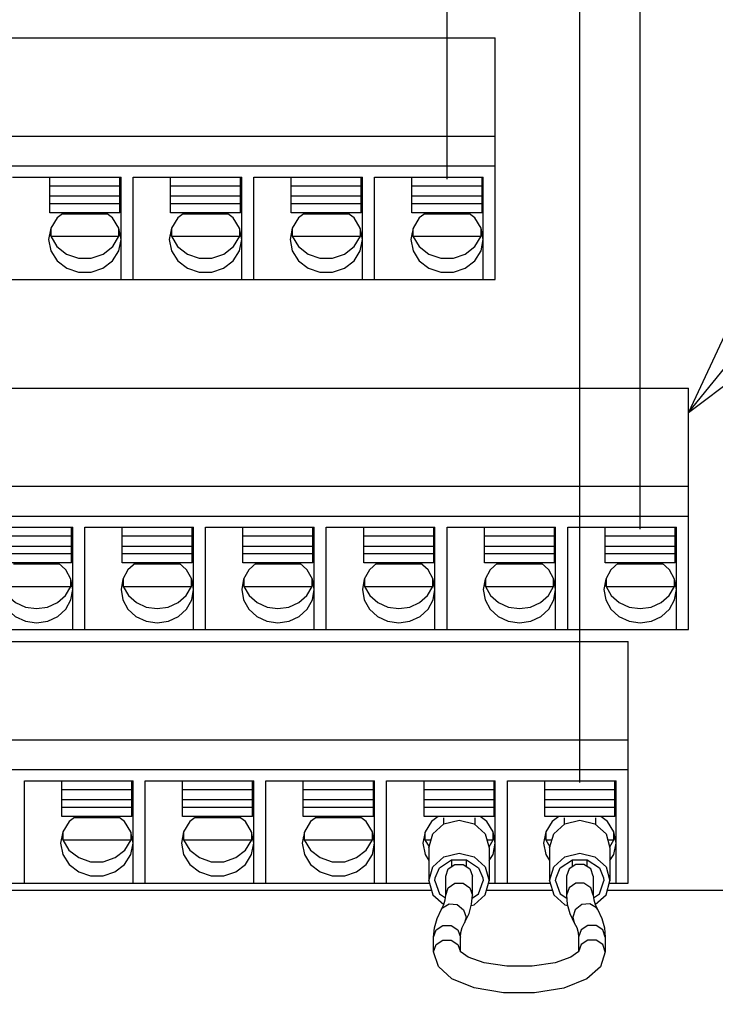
# Model space of a CAD drawing. Extents: x 28 to 410, y 36 to 287.
# Tile 34 of 40: x 283 to 294, y 170 to 187. Entities that reach past the tile are written whole.
import ezdxf

# ---------------------------------------------------------------- set-up
doc = ezdxf.new("R2010")
doc.units = 0
doc.header["$LTSCALE"] = 23.1
doc.layers.get('0').update_dxf_attribs({"linetype": 'CONTINUOUS'})
doc.layers.add('ALL_DIM', color=7, linetype='CONTINUOUS')
doc.layers.add('ALL_NOTE', color=7, linetype='CONTINUOUS')
doc.dimstyles.get("Standard").update_dxf_attribs({"dimtxt": 2.5, "dimasz": 2.5, "dimexe": 1.25, "dimexo": 0.625, "dimtad": 1, "dimcen": 2.5, "dimazin": 3, "dimtfac": 1, "dimtmove": 0, "dimatfit": 3})

# ---------------------------------------------------------------- blocks, each defined once
blk = doc.blocks.new('_OPEN')
at = {"color": 0, "linetype": 'BYBLOCK'}
for p, q in [((0, 0), (-1, 0.25)), ((-1, -0.25), (0, 0)), ((-1, 0), (0, 0))]:
    blk.add_line(p, q, dxfattribs=at)
blk = doc.blocks.new('*D37')
at = {"layer": 'ALL_DIM', "color": 2, "linetype": 'CONTINUOUS'}
for p, q in [((272.028, 174.118), (272.028, 204.198)), ((292.028, 174.118), (292.028, 204.198)), ((272.028, 203.198), (282.028, 203.198)), ((292.028, 203.198), (282.028, 203.198))]:
    blk.add_line(p, q, dxfattribs=at)
at = {"layer": 'ALL_DIM', "color": 2, "linetype": 'CONTINUOUS', "xscale": 2, "yscale": 2, "zscale": 2, "rotation": 180}
blk.add_blockref('_OPEN', (272.028, 203.198), dxfattribs=at)
at = {"layer": 'ALL_DIM', "color": 2, "linetype": 'CONTINUOUS', "xscale": 2, "yscale": 2, "zscale": 2}
blk.add_blockref('_OPEN', (292.028, 203.198), dxfattribs=at)
blk = doc.blocks.new('*D38')
at = {"layer": 'ALL_DIM', "color": 2, "linetype": 'CONTINUOUS'}
for p, q in [((271.028, 204.408), (271.028, 210.746)), ((293.028, 178.318), (293.028, 210.746)), ((271.028, 209.746), (282.028, 209.746)), ((293.028, 209.746), (282.028, 209.746)), ((271.028, 178.318), (271.028, 202.017))]:
    blk.add_line(p, q, dxfattribs=at)
at = {"layer": 'ALL_DIM', "color": 2, "linetype": 'CONTINUOUS', "xscale": 2, "yscale": 2, "zscale": 2, "rotation": 180}
blk.add_blockref('_OPEN', (271.028, 209.746), dxfattribs=at)
at = {"layer": 'ALL_DIM', "color": 2, "linetype": 'CONTINUOUS', "xscale": 2, "yscale": 2, "zscale": 2}
blk.add_blockref('_OPEN', (293.028, 209.746), dxfattribs=at)
blk = doc.blocks.new('*D39')
at = {"layer": 'ALL_DIM', "color": 2, "linetype": 'CONTINUOUS'}
for p, q in [((269.828, 210.855), (269.828, 217.226)), ((289.828, 184.118), (289.828, 217.226)), ((269.828, 216.226), (279.828, 216.226)), ((289.828, 216.226), (279.828, 216.226)), ((269.828, 184.118), (269.828, 208.293))]:
    blk.add_line(p, q, dxfattribs=at)
at = {"layer": 'ALL_DIM', "color": 2, "linetype": 'CONTINUOUS', "xscale": 2, "yscale": 2, "zscale": 2, "rotation": 180}
blk.add_blockref('_OPEN', (269.828, 216.226), dxfattribs=at)
at = {"layer": 'ALL_DIM', "color": 2, "linetype": 'CONTINUOUS', "xscale": 2, "yscale": 2, "zscale": 2}
blk.add_blockref('_OPEN', (289.828, 216.226), dxfattribs=at)
blk = doc.blocks.new('*D41')
at = {"layer": 'ALL_DIM', "color": 2, "linetype": 'CONTINUOUS'}
for p, q in [((298.7, 223.781), (298.7, 229.904)), ((302.7, 178.182), (302.7, 229.904)), ((298.7, 228.904), (293.7, 228.904)), ((293.7, 228.904), (300.7, 228.904)), ((322.959, 228.904), (300.7, 228.904)), ((302.7, 228.904), (322.959, 228.904)), ((298.7, 178.182), (298.7, 221.8))]:
    blk.add_line(p, q, dxfattribs=at)
at = {"layer": 'ALL_DIM', "color": 2, "linetype": 'CONTINUOUS', "xscale": 2, "yscale": 2, "zscale": 2}
blk.add_blockref('_OPEN', (298.7, 228.904), dxfattribs=at)
at = {"layer": 'ALL_DIM', "color": 2, "linetype": 'CONTINUOUS', "xscale": 2, "yscale": 2, "zscale": 2, "rotation": 180}
blk.add_blockref('_OPEN', (302.7, 228.904), dxfattribs=at)
blk = doc.blocks.new('*D42')
at = {"layer": 'ALL_DIM', "color": 2, "linetype": 'CONTINUOUS'}
for p, q in [((228.528, 116.135), (228.528, 223.673)), ((299.716, 174.118), (299.716, 223.673)), ((228.528, 222.673), (264.122, 222.673)), ((299.716, 222.673), (264.122, 222.673))]:
    blk.add_line(p, q, dxfattribs=at)
at = {"layer": 'ALL_DIM', "color": 2, "linetype": 'CONTINUOUS', "xscale": 2, "yscale": 2, "zscale": 2, "rotation": 180}
blk.add_blockref('_OPEN', (228.528, 222.673), dxfattribs=at)
at = {"layer": 'ALL_DIM', "color": 2, "linetype": 'CONTINUOUS', "xscale": 2, "yscale": 2, "zscale": 2}
blk.add_blockref('_OPEN', (299.716, 222.673), dxfattribs=at)
blk = doc.blocks.new('*D43')
at = {"layer": 'ALL_DIM', "color": 2, "linetype": 'CONTINUOUS'}
for p, q in [((228.528, 116.135), (228.528, 229.904)), ((298.7, 223.815), (298.7, 229.904)), ((228.528, 228.904), (263.614, 228.904)), ((298.7, 228.904), (263.614, 228.904)), ((298.7, 178.182), (298.7, 221.698))]:
    blk.add_line(p, q, dxfattribs=at)
at = {"layer": 'ALL_DIM', "color": 2, "linetype": 'CONTINUOUS', "xscale": 2, "yscale": 2, "zscale": 2, "rotation": 180}
blk.add_blockref('_OPEN', (228.528, 228.904), dxfattribs=at)
at = {"layer": 'ALL_DIM', "color": 2, "linetype": 'CONTINUOUS', "xscale": 2, "yscale": 2, "zscale": 2}
blk.add_blockref('_OPEN', (298.7, 228.904), dxfattribs=at)

msp = doc.modelspace()

# ---------------------------------------------------------------- linework, layer by layer
at = {"color": 7, "linetype": 'CONTINUOUS'}
for p, q in [((269.028, 186.455), (290.628, 186.455)), ((290.628, 182.455), (290.628, 186.455)), ((269.028, 184.829), (290.628, 184.829)), ((269.028, 184.335), (290.628, 184.335)), ((282.628, 184.151), (284.428, 184.151)), ((283.248, 183.559), (283.248, 184.148)), ((284.408, 184.001), (283.248, 184.001)), ((284.408, 183.559), (284.408, 184.148)), ((284.428, 182.455), (284.428, 184.151)), ((284.628, 182.455), (284.628, 184.151)), ((284.628, 184.151), (286.428, 184.151)), ((285.248, 183.559), (285.248, 184.148)), ((286.408, 184.001), (285.248, 184.001)), ((286.408, 183.559), (286.408, 184.148)), ((286.428, 182.455), (286.428, 184.151)), ((286.628, 182.455), (286.628, 184.151)), ((286.628, 184.151), (288.428, 184.151)), ((287.248, 183.559), (287.248, 184.148)), ((288.408, 184.001), (287.248, 184.001)), ((288.408, 183.559), (288.408, 184.148)), ((288.428, 182.455), (288.428, 184.151)), ((288.628, 182.455), (288.628, 184.151)), ((288.628, 184.151), (290.428, 184.151)), ((289.248, 183.559), (289.248, 184.148)), ((290.408, 184.001), (289.248, 184.001)), ((290.408, 183.559), (290.408, 184.148)), ((290.428, 182.455), (290.428, 184.151)), ((284.408, 183.832), (283.248, 183.832)), ((284.408, 183.707), (283.248, 183.707)), ((286.408, 183.832), (285.248, 183.832)), ((286.408, 183.707), (285.248, 183.707)), ((288.408, 183.832), (287.248, 183.832)), ((288.408, 183.707), (287.248, 183.707)), ((290.408, 183.832), (289.248, 183.832)), ((290.408, 183.707), (289.248, 183.707)), ((284.408, 183.559), (283.248, 183.559)), ((284.205, 183.537), (283.452, 183.537)), ((286.408, 183.559), (285.248, 183.559)), ((286.205, 183.537), (285.452, 183.537)), ((288.408, 183.559), (287.248, 183.559)), ((288.205, 183.537), (287.452, 183.537)), ((290.408, 183.559), (289.248, 183.559)), ((290.205, 183.537), (289.452, 183.537)), ((283.248, 183.22), (283.263, 183.169)), ((283.263, 183.297), (283.263, 183.169)), ((284.394, 183.169), (284.394, 183.297)), ((284.394, 183.169), (284.409, 183.22)), ((285.248, 183.22), (285.263, 183.169)), ((285.263, 183.297), (285.263, 183.169)), ((286.394, 183.169), (286.394, 183.297)), ((286.394, 183.169), (286.409, 183.22)), ((287.248, 183.22), (287.263, 183.169)), ((287.263, 183.297), (287.263, 183.169)), ((288.394, 183.169), (288.394, 183.297)), ((288.394, 183.169), (288.409, 183.22)), ((289.248, 183.22), (289.263, 183.169)), ((289.263, 183.297), (289.263, 183.169)), ((290.394, 183.169), (290.394, 183.297)), ((290.394, 183.169), (290.409, 183.22)), ((283.263, 183.169), (284.394, 183.169)), ((284.291, 183.001), (284.394, 183.169)), ((285.263, 183.169), (286.394, 183.169)), ((286.291, 183.001), (286.394, 183.169)), ((287.263, 183.169), (288.394, 183.169)), ((288.291, 183.001), (288.394, 183.169)), ((289.263, 183.169), (290.394, 183.169)), ((290.291, 183.001), (290.394, 183.169)), ((276.328, 182.455), (290.628, 182.455)), ((274.184, 180.655), (293.828, 180.655)), ((293.828, 176.655), (293.828, 180.655)), ((270.228, 179.029), (293.828, 179.029)), ((270.228, 178.535), (293.828, 178.535)), ((281.828, 178.351), (283.628, 178.351)), ((283.608, 177.759), (283.608, 178.348)), ((283.628, 176.655), (283.628, 178.351)), ((283.828, 176.655), (283.828, 178.351)), ((283.828, 178.351), (285.628, 178.351)), ((284.448, 177.759), (284.448, 178.348)), ((285.608, 177.759), (285.608, 178.348)), ((285.628, 176.655), (285.628, 178.351)), ((285.828, 176.655), (285.828, 178.351)), ((285.828, 178.351), (287.628, 178.351)), ((286.448, 177.759), (286.448, 178.348)), ((287.608, 177.759), (287.608, 178.348)), ((287.628, 176.655), (287.628, 178.351)), ((287.828, 176.655), (287.828, 178.351)), ((287.828, 178.351), (289.628, 178.351)), ((288.448, 177.759), (288.448, 178.348)), ((289.608, 177.759), (289.608, 178.348)), ((289.628, 176.655), (289.628, 178.351)), ((289.828, 176.655), (289.828, 178.351)), ((289.828, 178.351), (291.628, 178.351)), ((290.448, 177.759), (290.448, 178.348)), ((291.608, 177.759), (291.608, 178.348)), ((291.628, 176.655), (291.628, 178.351)), ((291.828, 176.655), (291.828, 178.351)), ((291.828, 178.351), (293.628, 178.351)), ((292.448, 177.759), (292.448, 178.348)), ((293.608, 177.759), (293.608, 178.348)), ((293.628, 176.655), (293.628, 178.351)), ((283.608, 178.201), (282.448, 178.201)), ((285.608, 178.201), (284.448, 178.201)), ((287.608, 178.201), (286.448, 178.201)), ((289.608, 178.201), (288.448, 178.201)), ((291.608, 178.201), (290.448, 178.201)), ((293.608, 178.201), (292.448, 178.201)), ((283.608, 178.032), (282.448, 178.032)), ((285.608, 178.032), (284.448, 178.032)), ((287.608, 178.032), (286.448, 178.032)), ((289.608, 178.032), (288.448, 178.032)), ((291.608, 178.032), (290.448, 178.032)), ((293.608, 178.032), (292.448, 178.032)), ((283.608, 177.907), (282.448, 177.907)), ((285.608, 177.907), (284.448, 177.907)), ((287.608, 177.907), (286.448, 177.907)), ((289.608, 177.907), (288.448, 177.907)), ((291.608, 177.907), (290.448, 177.907)), ((293.608, 177.907), (292.448, 177.907)), ((283.608, 177.759), (282.448, 177.759)), ((283.411, 177.737), (282.646, 177.737)), ((285.608, 177.759), (284.448, 177.759)), ((285.411, 177.737), (284.646, 177.737)), ((287.608, 177.759), (286.448, 177.759)), ((287.411, 177.737), (286.646, 177.737)), ((289.608, 177.759), (288.448, 177.759)), ((289.411, 177.737), (288.646, 177.737)), ((291.608, 177.759), (290.448, 177.759)), ((291.411, 177.737), (290.646, 177.737)), ((293.608, 177.759), (292.448, 177.759)), ((293.411, 177.737), (292.646, 177.737)), ((283.594, 177.369), (283.594, 177.497)), ((284.463, 177.497), (284.463, 177.369)), ((285.594, 177.369), (285.594, 177.497)), ((286.463, 177.497), (286.463, 177.369)), ((287.594, 177.369), (287.594, 177.497)), ((288.463, 177.497), (288.463, 177.369)), ((289.594, 177.369), (289.594, 177.497)), ((290.463, 177.497), (290.463, 177.369)), ((291.594, 177.369), (291.594, 177.497)), ((292.463, 177.497), (292.463, 177.369)), ((293.594, 177.369), (293.594, 177.497)), ((282.463, 177.369), (283.594, 177.369)), ((283.507, 177.219), (283.594, 177.369)), ((283.594, 177.369), (283.61, 177.425)), ((284.447, 177.425), (284.463, 177.369)), ((284.463, 177.369), (285.594, 177.369)), ((285.507, 177.219), (285.594, 177.369)), ((285.594, 177.369), (285.61, 177.425)), ((286.447, 177.425), (286.463, 177.369)), ((286.463, 177.369), (287.594, 177.369)), ((287.507, 177.219), (287.594, 177.369)), ((287.594, 177.369), (287.61, 177.425)), ((288.447, 177.425), (288.463, 177.369)), ((288.463, 177.369), (289.594, 177.369)), ((289.507, 177.219), (289.594, 177.369)), ((289.594, 177.369), (289.61, 177.425)), ((290.447, 177.425), (290.463, 177.369)), ((290.463, 177.369), (291.594, 177.369)), ((291.507, 177.219), (291.594, 177.369)), ((291.594, 177.369), (291.61, 177.425)), ((292.447, 177.425), (292.463, 177.369)), ((292.463, 177.369), (293.594, 177.369)), ((293.507, 177.219), (293.594, 177.369)), ((293.594, 177.369), (293.61, 177.425)), ((270.228, 176.655), (293.828, 176.655)), ((271.228, 176.455), (292.828, 176.455)), ((292.828, 172.455), (292.828, 176.455)), ((271.228, 174.829), (292.828, 174.829)), ((271.228, 174.335), (292.828, 174.335)), ((282.828, 172.455), (282.828, 174.151)), ((282.828, 174.151), (284.628, 174.151)), ((283.448, 173.559), (283.448, 174.148)), ((284.608, 173.559), (284.608, 174.148)), ((284.628, 172.455), (284.628, 174.151)), ((284.828, 172.455), (284.828, 174.151)), ((284.828, 174.151), (286.628, 174.151)), ((285.448, 173.559), (285.448, 174.148)), ((286.608, 173.559), (286.608, 174.148)), ((286.628, 172.455), (286.628, 174.151)), ((286.828, 172.455), (286.828, 174.151)), ((286.828, 174.151), (288.628, 174.151)), ((287.448, 173.559), (287.448, 174.148)), ((288.608, 173.559), (288.608, 174.148)), ((288.628, 172.455), (288.628, 174.151)), ((288.828, 172.455), (288.828, 174.151)), ((288.828, 174.151), (290.628, 174.151)), ((289.448, 173.559), (289.448, 174.148)), ((290.608, 173.559), (290.608, 174.148)), ((290.628, 172.455), (290.628, 174.151)), ((290.828, 172.455), (290.828, 174.151)), ((290.828, 174.151), (292.628, 174.151)), ((291.448, 173.559), (291.448, 174.148)), ((292.608, 173.559), (292.608, 174.148)), ((292.628, 172.455), (292.628, 174.151)), ((284.608, 174.001), (283.448, 174.001)), ((286.608, 174.001), (285.448, 174.001)), ((288.608, 174.001), (287.448, 174.001)), ((290.608, 174.001), (289.448, 174.001)), ((292.608, 174.001), (291.448, 174.001)), ((284.608, 173.832), (283.448, 173.832)), ((286.608, 173.832), (285.448, 173.832)), ((288.608, 173.832), (287.448, 173.832)), ((290.608, 173.832), (289.448, 173.832)), ((292.608, 173.832), (291.448, 173.832)), ((284.608, 173.707), (283.448, 173.707)), ((284.608, 173.559), (283.448, 173.559)), ((286.608, 173.707), (285.448, 173.707)), ((286.608, 173.559), (285.448, 173.559)), ((288.608, 173.707), (287.448, 173.707)), ((288.608, 173.559), (287.448, 173.559)), ((290.608, 173.707), (289.448, 173.707)), ((290.608, 173.559), (289.448, 173.559)), ((292.608, 173.707), (291.448, 173.707)), ((292.608, 173.559), (291.448, 173.559)), ((284.405, 173.537), (283.652, 173.537)), ((286.405, 173.537), (285.652, 173.537)), ((288.405, 173.537), (287.652, 173.537)), ((289.768, 173.537), (289.768, 173.429)), ((290.288, 173.537), (290.288, 173.429)), ((291.768, 173.537), (291.768, 173.429)), ((292.288, 173.537), (292.288, 173.429)), ((283.463, 173.297), (283.463, 173.169)), ((284.594, 173.169), (284.594, 173.297)), ((285.463, 173.297), (285.463, 173.169)), ((286.594, 173.169), (286.594, 173.297)), ((287.463, 173.297), (287.463, 173.169)), ((288.594, 173.169), (288.594, 173.297)), ((289.463, 173.297), (289.463, 173.169)), ((290.594, 173.169), (290.594, 173.297)), ((291.463, 173.297), (291.463, 173.169)), ((292.594, 173.169), (292.594, 173.297)), ((283.448, 173.22), (283.463, 173.169)), ((283.463, 173.169), (284.594, 173.169)), ((284.491, 173.001), (284.594, 173.169)), ((284.594, 173.169), (284.609, 173.22)), ((285.448, 173.22), (285.463, 173.169)), ((285.463, 173.169), (286.594, 173.169)), ((286.491, 173.001), (286.594, 173.169)), ((286.594, 173.169), (286.609, 173.22)), ((287.448, 173.22), (287.463, 173.169)), ((287.463, 173.169), (288.594, 173.169)), ((288.491, 173.001), (288.594, 173.169)), ((288.594, 173.169), (288.609, 173.22)), ((289.448, 173.22), (289.463, 173.169)), ((289.463, 173.169), (289.566, 173.169)), ((289.463, 173.169), (289.533, 173.055)), ((290.491, 173.169), (290.594, 173.169)), ((290.524, 173.055), (290.594, 173.169)), ((290.594, 173.169), (290.609, 173.22)), ((291.448, 173.22), (291.463, 173.169)), ((291.463, 173.169), (291.566, 173.169)), ((291.463, 173.169), (291.533, 173.055)), ((292.491, 173.169), (292.594, 173.169)), ((292.524, 173.055), (292.594, 173.169)), ((292.594, 173.169), (292.609, 173.22)), ((289.528, 173.039), (289.528, 172.491)), ((290.528, 173.039), (290.528, 172.491)), ((291.528, 173.039), (291.528, 172.491)), ((292.528, 173.039), (292.528, 172.491)), ((289.898, 172.836), (289.906, 172.83)), ((289.906, 172.728), (289.906, 172.841)), ((290.15, 172.728), (290.15, 172.841)), ((290.15, 172.83), (290.159, 172.836)), ((291.898, 172.836), (291.906, 172.83)), ((291.906, 172.728), (291.906, 172.841)), ((292.15, 172.728), (292.15, 172.841)), ((292.15, 172.83), (292.159, 172.836)), ((271.228, 172.455), (289.528, 172.455)), ((289.628, 172.491), (289.634, 172.54)), ((289.628, 172.491), (289.705, 172.275)), ((289.806, 172.256), (289.806, 172.569)), ((290.25, 172.256), (290.25, 172.569)), ((290.423, 172.54), (290.428, 172.491)), ((290.528, 172.455), (291.528, 172.455)), ((291.628, 172.491), (291.634, 172.54)), ((291.628, 172.491), (291.705, 172.275)), ((291.806, 172.569), (291.806, 172.256)), ((292.25, 172.569), (292.25, 172.256)), ((292.423, 172.54), (292.428, 172.491)), ((292.528, 172.455), (292.828, 172.455)), ((267.728, 172.335), (289.574, 172.335)), ((289.705, 172.275), (289.802, 172.21)), ((290.483, 172.335), (291.574, 172.335)), ((291.705, 172.275), (291.811, 172.204)), ((292.483, 172.335), (295.528, 172.335)), ((291.863, 171.95), (291.937, 171.797)), ((290.145, 171.889), (290.12, 171.797)), ((291.912, 171.889), (291.937, 171.797)), ((289.606, 171.317), (289.606, 171.56)), ((290.05, 171.317), (290.05, 171.56)), ((292.006, 171.56), (292.006, 171.317)), ((292.45, 171.56), (292.45, 171.317))]:
    msp.add_line(p, q, dxfattribs=at)
for points in [[(283.481, 183.559), (283.369, 183.473), (283.265, 183.306), (283.228, 183.118)], [(284.428, 183.118), (284.392, 183.306), (284.288, 183.473), (284.176, 183.559)], [(285.481, 183.559), (285.369, 183.473), (285.265, 183.306), (285.228, 183.118)], [(286.428, 183.118), (286.392, 183.306), (286.288, 183.473), (286.176, 183.559)], [(287.481, 183.559), (287.369, 183.473), (287.265, 183.306), (287.228, 183.118)], [(288.428, 183.118), (288.392, 183.306), (288.288, 183.473), (288.176, 183.559)], [(289.481, 183.559), (289.369, 183.473), (289.265, 183.306), (289.228, 183.118)], [(290.428, 183.118), (290.392, 183.306), (290.288, 183.473), (290.176, 183.559)], [(283.228, 183.118), (283.265, 182.929), (283.369, 182.763), (283.528, 182.64), (283.724, 182.574), (283.933, 182.574), (284.128, 182.64), (284.288, 182.763), (284.392, 182.929), (284.428, 183.118)], [(283.263, 183.169), (283.366, 183.001), (283.527, 182.876), (283.724, 182.809), (283.933, 182.809), (284.13, 182.876), (284.291, 183.001)], [(285.228, 183.118), (285.265, 182.929), (285.369, 182.763), (285.528, 182.64), (285.724, 182.574), (285.933, 182.574), (286.128, 182.64), (286.288, 182.763), (286.392, 182.929), (286.428, 183.118)], [(285.263, 183.169), (285.366, 183.001), (285.527, 182.876), (285.724, 182.809), (285.933, 182.809), (286.13, 182.876), (286.291, 183.001)], [(287.228, 183.118), (287.265, 182.929), (287.369, 182.763), (287.528, 182.64), (287.724, 182.574), (287.933, 182.574), (288.128, 182.64), (288.288, 182.763), (288.392, 182.929), (288.428, 183.118)], [(287.263, 183.169), (287.366, 183.001), (287.527, 182.876), (287.724, 182.809), (287.933, 182.809), (288.13, 182.876), (288.291, 183.001)], [(289.228, 183.118), (289.265, 182.929), (289.369, 182.763), (289.528, 182.64), (289.724, 182.574), (289.933, 182.574), (290.128, 182.64), (290.288, 182.763), (290.392, 182.929), (290.428, 183.118)], [(289.263, 183.169), (289.366, 183.001), (289.527, 182.876), (289.724, 182.809), (289.933, 182.809), (290.13, 182.876), (290.291, 183.001)], [(283.628, 177.318), (283.599, 177.488), (283.514, 177.642), (283.386, 177.759)], [(284.671, 177.759), (284.543, 177.642), (284.458, 177.488), (284.428, 177.318)], [(285.628, 177.318), (285.599, 177.488), (285.514, 177.642), (285.386, 177.759)], [(286.671, 177.759), (286.543, 177.642), (286.458, 177.488), (286.428, 177.318)], [(287.628, 177.318), (287.599, 177.488), (287.514, 177.642), (287.386, 177.759)], [(288.671, 177.759), (288.543, 177.642), (288.458, 177.488), (288.428, 177.318)], [(289.628, 177.318), (289.599, 177.488), (289.514, 177.642), (289.386, 177.759)], [(290.671, 177.759), (290.543, 177.642), (290.458, 177.488), (290.428, 177.318)], [(291.628, 177.318), (291.599, 177.488), (291.514, 177.642), (291.386, 177.759)], [(292.671, 177.759), (292.543, 177.642), (292.458, 177.488), (292.428, 177.318)], [(293.628, 177.318), (293.599, 177.488), (293.514, 177.642), (293.386, 177.759)], [(282.428, 177.318), (282.458, 177.147), (282.543, 176.993), (282.676, 176.871), (282.843, 176.793), (283.028, 176.766), (283.214, 176.793), (283.381, 176.871), (283.514, 176.993), (283.599, 177.147), (283.628, 177.318)], [(282.463, 177.369), (282.55, 177.219), (282.682, 177.102), (282.847, 177.026), (283.028, 177.001), (283.21, 177.026), (283.375, 177.102), (283.507, 177.219)], [(284.428, 177.318), (284.458, 177.147), (284.543, 176.993), (284.676, 176.871), (284.843, 176.793), (285.028, 176.766), (285.214, 176.793), (285.381, 176.871), (285.514, 176.993), (285.599, 177.147), (285.628, 177.318)], [(284.463, 177.369), (284.55, 177.219), (284.682, 177.102), (284.847, 177.026), (285.028, 177.001), (285.21, 177.026), (285.375, 177.102), (285.507, 177.219)], [(286.428, 177.318), (286.458, 177.147), (286.543, 176.993), (286.676, 176.871), (286.843, 176.793), (287.028, 176.766), (287.214, 176.793), (287.381, 176.871), (287.514, 176.993), (287.599, 177.147), (287.628, 177.318)], [(286.463, 177.369), (286.55, 177.219), (286.682, 177.102), (286.847, 177.026), (287.028, 177.001), (287.21, 177.026), (287.375, 177.102), (287.507, 177.219)], [(288.428, 177.318), (288.458, 177.147), (288.543, 176.993), (288.676, 176.871), (288.843, 176.793), (289.028, 176.766), (289.214, 176.793), (289.381, 176.871), (289.514, 176.993), (289.599, 177.147), (289.628, 177.318)], [(288.463, 177.369), (288.55, 177.219), (288.682, 177.102), (288.847, 177.026), (289.028, 177.001), (289.21, 177.026), (289.375, 177.102), (289.507, 177.219)], [(290.428, 177.318), (290.458, 177.147), (290.543, 176.993), (290.676, 176.871), (290.843, 176.793), (291.028, 176.766), (291.214, 176.793), (291.381, 176.871), (291.514, 176.993), (291.599, 177.147), (291.628, 177.318)], [(290.463, 177.369), (290.55, 177.219), (290.682, 177.102), (290.847, 177.026), (291.028, 177.001), (291.21, 177.026), (291.375, 177.102), (291.507, 177.219)], [(292.428, 177.318), (292.458, 177.147), (292.543, 176.993), (292.676, 176.871), (292.843, 176.793), (293.028, 176.766), (293.214, 176.793), (293.381, 176.871), (293.514, 176.993), (293.599, 177.147), (293.628, 177.318)], [(292.463, 177.369), (292.55, 177.219), (292.682, 177.102), (292.847, 177.026), (293.028, 177.001), (293.21, 177.026), (293.375, 177.102), (293.507, 177.219)], [(283.681, 173.559), (283.569, 173.473), (283.465, 173.306), (283.428, 173.118)], [(284.628, 173.118), (284.592, 173.306), (284.488, 173.473), (284.376, 173.559)], [(285.681, 173.559), (285.569, 173.473), (285.465, 173.306), (285.428, 173.118)], [(286.628, 173.118), (286.592, 173.306), (286.488, 173.473), (286.376, 173.559)], [(287.681, 173.559), (287.569, 173.473), (287.465, 173.306), (287.428, 173.118)], [(288.628, 173.118), (288.592, 173.306), (288.488, 173.473), (288.376, 173.559)], [(289.681, 173.559), (289.569, 173.473), (289.465, 173.306), (289.428, 173.118)], [(290.628, 173.118), (290.592, 173.306), (290.488, 173.473), (290.376, 173.559)], [(291.681, 173.559), (291.569, 173.473), (291.465, 173.306), (291.428, 173.118)], [(292.628, 173.118), (292.592, 173.306), (292.488, 173.473), (292.376, 173.559)], [(289.528, 173.039), (289.595, 173.269), (289.778, 173.438), (290.028, 173.499), (290.278, 173.438), (290.462, 173.269), (290.528, 173.039)], [(291.528, 173.039), (291.595, 173.269), (291.778, 173.438), (292.028, 173.499), (292.278, 173.438), (292.462, 173.269), (292.528, 173.039)], [(283.428, 173.118), (283.465, 172.929), (283.569, 172.763), (283.728, 172.64), (283.924, 172.574), (284.133, 172.574), (284.328, 172.64), (284.488, 172.763), (284.592, 172.929), (284.628, 173.118)], [(283.463, 173.169), (283.566, 173.001), (283.727, 172.876), (283.924, 172.809), (284.133, 172.809), (284.33, 172.876), (284.491, 173.001)], [(285.428, 173.118), (285.465, 172.929), (285.569, 172.763), (285.728, 172.64), (285.924, 172.574), (286.133, 172.574), (286.328, 172.64), (286.488, 172.763), (286.592, 172.929), (286.628, 173.118)], [(285.463, 173.169), (285.566, 173.001), (285.727, 172.876), (285.924, 172.809), (286.133, 172.809), (286.33, 172.876), (286.491, 173.001)], [(287.428, 173.118), (287.465, 172.929), (287.569, 172.763), (287.728, 172.64), (287.924, 172.574), (288.133, 172.574), (288.328, 172.64), (288.488, 172.763), (288.592, 172.929), (288.628, 173.118)], [(287.463, 173.169), (287.566, 173.001), (287.727, 172.876), (287.924, 172.809), (288.133, 172.809), (288.33, 172.876), (288.491, 173.001)], [(289.428, 173.118), (289.465, 172.929), (289.528, 172.827)], [(290.528, 172.827), (290.592, 172.929), (290.628, 173.118)], [(291.428, 173.118), (291.465, 172.929), (291.528, 172.827)], [(292.528, 172.827), (292.592, 172.929), (292.628, 173.118)], [(289.528, 172.491), (289.595, 172.721), (289.778, 172.89), (290.028, 172.951), (290.278, 172.89), (290.462, 172.721), (290.528, 172.491)], [(291.528, 172.491), (291.595, 172.721), (291.778, 172.89), (292.028, 172.951), (292.278, 172.89), (292.462, 172.721), (292.528, 172.491)], [(289.634, 172.54), (289.705, 172.708), (289.905, 172.841), (290.152, 172.841), (290.352, 172.708), (290.423, 172.54)], [(289.806, 172.569), (289.849, 172.69), (289.96, 172.764), (290.097, 172.764), (290.208, 172.69), (290.25, 172.569)], [(291.634, 172.54), (291.705, 172.708), (291.905, 172.841), (292.152, 172.841), (292.352, 172.708), (292.423, 172.54)], [(292.25, 172.569), (292.208, 172.69), (292.097, 172.764), (291.96, 172.764), (291.849, 172.69), (291.806, 172.569)], [(289.528, 172.491), (289.595, 172.261), (289.774, 172.097)], [(289.806, 172.256), (289.849, 172.376), (289.96, 172.451), (290.097, 172.451), (290.208, 172.376), (290.25, 172.256)], [(290.23, 172.081), (290.278, 172.093), (290.462, 172.261), (290.528, 172.491)], [(290.246, 172.204), (290.352, 172.275), (290.428, 172.491)], [(291.528, 172.491), (291.595, 172.261), (291.778, 172.093), (291.827, 172.081)], [(292.25, 172.256), (292.208, 172.376), (292.097, 172.451), (291.96, 172.451), (291.849, 172.376), (291.806, 172.256)], [(292.255, 172.21), (292.352, 172.275), (292.428, 172.491)], [(292.283, 172.097), (292.462, 172.261), (292.528, 172.491)], [(289.737, 172.02), (289.776, 172.1), (289.799, 172.178), (289.806, 172.256)], [(290.12, 171.797), (290.194, 171.95), (290.236, 172.104), (290.25, 172.256)], [(291.806, 172.256), (291.821, 172.104), (291.863, 171.95)], [(292.25, 172.256), (292.258, 172.178), (292.281, 172.1), (292.32, 172.02)], [(289.737, 172.02), (289.753, 172.044), (289.862, 172.108), (289.995, 172.097), (290.104, 172.013), (290.145, 171.889)], [(292.32, 172.02), (292.304, 172.044), (292.195, 172.108), (292.062, 172.097), (291.953, 172.013), (291.912, 171.889)], [(289.606, 171.56), (289.621, 171.713), (289.663, 171.867), (289.737, 172.02)], [(292.32, 172.02), (292.394, 171.867), (292.436, 171.713), (292.45, 171.56)], [(290.05, 171.56), (290.058, 171.638), (290.081, 171.717), (290.12, 171.797)], [(291.937, 171.797), (291.976, 171.717), (291.999, 171.638), (292.006, 171.56)], [(289.606, 171.56), (289.649, 171.68), (289.76, 171.754), (289.897, 171.754), (290.008, 171.68), (290.05, 171.56)], [(292.45, 171.56), (292.408, 171.68), (292.297, 171.754), (292.16, 171.754), (292.049, 171.68), (292.006, 171.56)], [(289.606, 171.317), (289.649, 171.437), (289.76, 171.511), (289.897, 171.511), (290.008, 171.437), (290.05, 171.317)], [(292.45, 171.317), (292.408, 171.437), (292.297, 171.511), (292.16, 171.511), (292.049, 171.437), (292.006, 171.317)], [(292.45, 171.317), (292.37, 171.068), (292.142, 170.866), (291.764, 170.714), (291.276, 170.634), (290.762, 170.636), (290.278, 170.718), (289.908, 170.87), (289.686, 171.071), (289.606, 171.317)], [(292.006, 171.317), (291.997, 171.311), (291.88, 171.229), (291.617, 171.135), (291.239, 171.077), (290.82, 171.076), (290.441, 171.135), (290.176, 171.229), (290.06, 171.311), (290.05, 171.317)]]:
    msp.add_lwpolyline(points, dxfattribs=at)
at = {"layer": 'ALL_NOTE', "color": 2, "linetype": 'CONTINUOUS'}
msp.add_line((293.828, 180.25), (321.301, 214.148), dxfattribs=at)
msp.add_lwpolyline([(294.699, 182.119), (293.828, 180.25), (295.476, 181.489)], dxfattribs=at)

# ---------------------------------------------------------------- dimensions: what is measured, and where the dimension line sits
at = {"layer": 'ALL_DIM', "color": 2, "linetype": 'CONTINUOUS'}
for base, p1, picture, middle in [((228.528, 228.904), (298.7, 178.182), '*D43', (258.556, 229.604)), ((228.528, 222.673), (299.716, 174.118), '*D42', (260.257, 223.373))]:
    dim = msp.add_linear_dim(base=base, p1=p1, p2=(228.528, 116.135), angle=180, dimstyle='Standard', dxfattribs=at)
    dim.commit()
    dim.dimension.update_dxf_attribs({"geometry": picture, "text_midpoint": middle, "dimtype": 128})
for base, p1, p2, picture, middle in [((302.7, 228.904), (298.7, 178.182), (302.7, 178.182), '*D41', (306.103, 229.604)), ((289.828, 216.226), (269.828, 184.118), (289.828, 184.118), '*D39', (272.08, 216.926)), ((293.028, 209.746), (271.028, 178.318), (293.028, 178.318), '*D38', (273.468, 210.446)), ((292.028, 203.198), (272.028, 174.118), (292.028, 174.118), '*D37', (273.631, 203.898))]:
    dim = msp.add_linear_dim(base=base, p1=p1, p2=p2, dimstyle='Standard', dxfattribs=at)
    dim.commit()
    dim.dimension.update_dxf_attribs({"geometry": picture, "text_midpoint": middle, "dimtype": 128})

doc.saveas('drawing.dxf')
